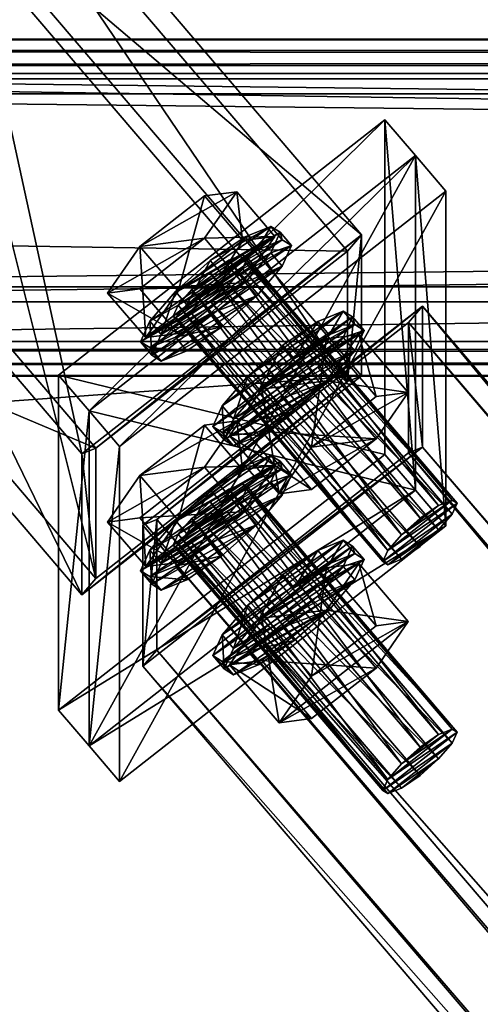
# Model space of a CAD drawing. Header units: millimetres. Extents: x 60485 to 71303, y 100 to 16900.
# Tile 70 of 256: x 60646 to 60723, y 3161 to 3324. Entities that reach past the tile are written whole.
import ezdxf

# ---------------------------------------------------------------- set-up
doc = ezdxf.new("R2010")
doc.units = ezdxf.units.MM
for name, color, linetype in [('13', 7, 'Continuous'), ('3', 7, 'Continuous'), ('9', 7, 'Continuous'), ('99', 7, 'Continuous')]:
    doc.layers.add(name, color=color, linetype=linetype)

msp = doc.modelspace()

# ---------------------------------------------------------------- meshes
at = {"layer": '13', "color": 7}
mesh = msp.add_polyface(dxfattribs=at)
corners = [(60672.55, 3274.76, 3866.15), (60677.92, 3277.79, 3871.26), (60674.82, 3275.68, 3869.5), (60681.01, 3280.52, 3870.98), (60671.72, 3275.28, 3862.13), (60683.28, 3283.15, 3868.72), (60672.55, 3277.1, 3858.5), (60684.11, 3284.97, 3865.09), (60674.82, 3279.73, 3856.24), (60683.28, 3285.49, 3861.07), (60677.92, 3282.46, 3855.96), (60667.19, 3271.73, 3861.05), (60672.55, 3279.44, 3850.85), (60666.22, 3286.84, 3853.11), (60660.86, 3279.13, 3863.31), (60683.28, 3287.83, 3853.42), (60676.94, 3295.23, 3855.68), (60682.31, 3295.92, 3868.44), (60683.28, 3280.81, 3876.37), (60672.55, 3272.42, 3873.8), (60666.22, 3279.82, 3876.07), (60676.94, 3288.21, 3878.63), (60688.64, 3288.52, 3866.18), (60668.21, 3268.82, 3860.15), (60669.76, 3272.23, 3853.35), (60667.86, 3274.45, 3854.03), (60666.31, 3271.04, 3860.83), (60674.01, 3277.16, 3849.12), (60672.11, 3279.38, 3849.8), (60679.82, 3282.29, 3848.59), (60677.92, 3284.51, 3849.27), (60683.72, 3288.46, 3852.58), (60679.82, 3273.52, 3877.28), (60674.01, 3269.56, 3873.97), (60672.11, 3271.78, 3874.64), (60677.92, 3275.74, 3877.96), (60667.86, 3270.07, 3868.38), (60689.87, 3287.96, 3858.16), (60691.42, 3286.99, 3865.71), (60689.87, 3283.58, 3872.51), (60685.62, 3278.65, 3876.74), (60669.76, 3267.84, 3867.7), (60683.72, 3280.87, 3877.42), (60687.97, 3285.8, 3873.19), (60689.52, 3289.21, 3866.39), (60687.97, 3290.18, 3858.84)]
mesh.append_faces([[corners[k] for k in face] for face in [(0, 1, 2, 2), (11, 13, 14, 14), (12, 16, 13, 13), (15, 17, 16, 16), (18, 20, 21, 21), (19, 14, 20, 20), (18, 11, 19, 19), (14, 21, 20, 20), (17, 13, 16, 16), (23, 25, 26, 26), (24, 28, 25, 25), (27, 30, 28, 28), (29, 31, 30, 30), (32, 34, 35, 35), (33, 36, 34, 34), (36, 35, 34, 34)]], dxfattribs={"vtx0": -1, "color": 7})
mesh.append_faces([[corners[k] for k in face] for face in [(1, 0, 3, 3), (3, 4, 5, 5), (21, 13, 17, 17), (40, 41, 32, 32), (35, 36, 42, 42)]], dxfattribs={"vtx0": -1, "vtx1": -1, "color": 7})
mesh.append_faces([[corners[k] for k in face] for face in [(3, 0, 4, 4), (5, 4, 6, 6), (7, 6, 8, 8), (9, 8, 10, 10), (22, 12, 11, 11), (21, 14, 13, 13), (37, 29, 27, 27), (38, 27, 24, 24), (39, 24, 23, 23), (40, 23, 41, 41), (42, 36, 26, 26), (43, 26, 25, 25), (44, 25, 28, 28), (45, 28, 30, 30)]], dxfattribs={"vtx0": -1, "vtx2": -1, "vtx3": -1, "color": 7})
mesh.append_faces([[corners[k] for k in face] for face in [(11, 12, 13, 13), (12, 15, 16, 16), (18, 19, 20, 20), (19, 11, 14, 14), (23, 24, 25, 25), (24, 27, 28, 28), (27, 29, 30, 30), (32, 33, 34, 34)]], dxfattribs={"vtx2": -1, "vtx3": -1, "color": 7})
mesh = msp.add_polyface(dxfattribs=at)
corners = [(60712.75, 3241.76, 3843.52), (60681.01, 3284.57, 3857.73), (60677.92, 3282.46, 3855.96), (60715.84, 3243.87, 3845.28), (60683.28, 3285.49, 3861.07), (60718.11, 3244.78, 3848.62), (60684.11, 3284.97, 3865.09), (60718.94, 3244.26, 3852.65), (60683.28, 3283.15, 3868.72), (60718.11, 3242.45, 3856.27), (60681.01, 3280.52, 3870.98), (60672.55, 3277.1, 3858.5), (60674.82, 3279.73, 3856.24), (60683.28, 3287.83, 3853.42), (60688.64, 3288.52, 3866.18), (60682.31, 3295.92, 3868.44), (60683.28, 3280.81, 3876.37), (60676.94, 3288.21, 3878.63), (60672.55, 3279.44, 3850.85), (60667.19, 3271.73, 3861.05), (60679.82, 3282.29, 3848.59), (60685.62, 3286.24, 3851.9), (60683.72, 3288.46, 3852.58), (60689.87, 3287.96, 3858.16), (60687.97, 3290.18, 3858.84), (60691.42, 3286.99, 3865.71), (60689.52, 3289.21, 3866.39), (60689.87, 3283.58, 3872.51), (60687.97, 3285.8, 3873.19), (60685.62, 3278.65, 3876.74), (60683.72, 3280.87, 3877.42), (60679.82, 3273.52, 3877.28), (60677.92, 3275.74, 3877.96), (60674.01, 3277.16, 3849.12), (60669.76, 3272.23, 3853.35), (60668.21, 3268.82, 3860.15), (60666.31, 3271.04, 3860.83), (60667.86, 3274.45, 3854.03), (60672.11, 3279.38, 3849.8), (60677.92, 3284.51, 3849.27), (60691.85, 3268.23, 3844.29), (60697.65, 3272.18, 3847.6), (60695.75, 3274.4, 3848.28), (60689.95, 3270.45, 3844.97), (60701.9, 3273.9, 3853.87), (60700, 3276.12, 3854.54), (60703.46, 3272.93, 3861.41), (60701.56, 3275.15, 3862.09), (60701.9, 3269.52, 3868.21), (60700, 3271.74, 3868.89), (60679.89, 3260.39, 3849.73), (60684.14, 3265.32, 3845.5)]
mesh.append_faces([[corners[k] for k in face] for face in [(0, 1, 2, 2), (3, 4, 1, 1), (5, 6, 4, 4), (7, 8, 6, 6), (9, 10, 8, 8), (4, 2, 1, 1), (14, 17, 15, 15), (18, 14, 13, 13), (21, 24, 22, 22), (23, 26, 24, 24), (25, 28, 26, 26), (27, 30, 28, 28), (29, 32, 30, 30), (20, 23, 21, 21), (24, 39, 22, 22), (40, 42, 43, 43), (41, 45, 42, 42), (44, 47, 45, 45), (46, 49, 47, 47), (40, 44, 41, 41)]], dxfattribs={"vtx0": -1, "color": 7})
mesh.append_faces([[corners[k] for k in face] for face in [(8, 11, 6, 6), (6, 12, 4, 4), (14, 19, 16, 16), (23, 33, 25, 25), (25, 34, 27, 27), (27, 35, 29, 29), (30, 36, 28, 28), (28, 37, 26, 26), (26, 38, 24, 24), (47, 50, 45, 45), (45, 51, 42, 42)]], dxfattribs={"vtx0": -1, "vtx1": -1, "color": 7})
mesh.append_faces([[corners[k] for k in face] for face in [(13, 14, 15, 15), (14, 16, 17, 17), (20, 21, 22, 22), (21, 23, 24, 24), (23, 25, 26, 26), (25, 27, 28, 28), (27, 29, 30, 30), (29, 31, 32, 32), (40, 41, 42, 42), (41, 44, 45, 45), (44, 46, 47, 47), (46, 48, 49, 49)]], dxfattribs={"vtx2": -1, "vtx3": -1, "color": 7})
mesh = msp.add_polyface(dxfattribs=at)
corners = [(60689.87, 3249.96, 3982.48), (60691.42, 3248.98, 3990.03), (60689.52, 3251.2, 3990.71), (60706.55, 3234.57, 3849.68), (60707.38, 3236.39, 3846.06), (60672.55, 3277.1, 3858.5), (60709.65, 3239.02, 3843.8), (60674.82, 3279.73, 3856.24), (60712.75, 3241.76, 3843.52), (60677.92, 3282.46, 3855.96), (60715.84, 3243.87, 3845.28), (60681.01, 3284.57, 3857.73), (60718.11, 3244.78, 3848.62), (60683.28, 3285.49, 3861.07), (60718.94, 3244.26, 3852.65), (60684.11, 3284.97, 3865.09), (60718.11, 3242.45, 3856.27), (60683.28, 3283.15, 3868.72), (60715.84, 3239.82, 3858.53), (60681.01, 3280.52, 3870.98), (60712.75, 3237.08, 3858.82), (60677.92, 3277.79, 3871.26), (60709.65, 3234.97, 3857.05), (60674.82, 3275.68, 3869.5), (60707.38, 3234.05, 3853.71), (60672.55, 3274.76, 3866.15), (60671.72, 3275.28, 3862.13), (60689.36, 3245.83, 3853.13), (60694.72, 3253.53, 3842.93), (60686.49, 3263.16, 3845.87), (60705.44, 3261.93, 3845.5), (60697.21, 3271.55, 3848.44), (60710.8, 3262.61, 3858.26), (60702.57, 3272.23, 3861.2), (60705.44, 3254.91, 3868.45), (60697.21, 3264.53, 3871.39), (60694.72, 3246.52, 3865.88), (60686.49, 3256.14, 3868.83), (60686.04, 3263.1, 3844.82), (60691.85, 3268.23, 3844.29), (60689.95, 3270.45, 3844.97), (60701.9, 3269.52, 3868.21), (60697.65, 3264.59, 3872.44), (60695.75, 3266.81, 3873.12), (60700, 3271.74, 3868.89), (60691.85, 3259.46, 3872.98), (60689.95, 3261.68, 3873.66), (60684.14, 3257.72, 3870.35), (60701.9, 3273.9, 3853.87), (60703.46, 3272.93, 3861.41), (60681.79, 3258.17, 3849.06), (60680.24, 3254.76, 3855.86), (60681.79, 3253.78, 3863.4), (60679.89, 3256, 3864.08), (60678.34, 3256.98, 3856.53), (60701.56, 3275.15, 3862.09), (60695.75, 3274.4, 3848.28), (60684.14, 3265.32, 3845.5)]
mesh.append_faces([[corners[k] for k in face] for face in [(18, 21, 19, 19), (28, 31, 29, 29), (30, 33, 31, 31), (32, 35, 33, 33), (34, 37, 35, 35), (28, 32, 30, 30), (33, 29, 31, 31), (41, 43, 44, 44), (42, 46, 43, 43), (45, 47, 46, 46), (47, 43, 46, 46), (56, 57, 40, 40)]], dxfattribs={"vtx0": -1, "color": 7})
mesh.append_faces([[corners[k] for k in face] for face in [(32, 28, 34, 34), (35, 29, 33, 33), (48, 38, 49, 49), (49, 50, 41, 41), (41, 51, 42, 42), (42, 52, 45, 45), (43, 53, 44, 44), (44, 54, 55, 55)]], dxfattribs={"vtx0": -1, "vtx1": -1, "color": 7})
mesh.append_faces([[corners[k] for k in face] for face in [(34, 28, 27, 27), (48, 39, 38, 38)]], dxfattribs={"vtx0": -1, "vtx2": -1, "vtx3": -1, "color": 7})
mesh.append_faces([[corners[k] for k in face] for face in [(0, 1, 2, 2), (3, 4, 5, 5), (4, 6, 7, 7), (6, 8, 9, 9), (8, 10, 11, 11), (10, 12, 13, 13), (12, 14, 15, 15), (14, 16, 17, 17), (16, 18, 19, 19), (18, 20, 21, 21), (20, 22, 23, 23), (22, 24, 25, 25), (24, 3, 26, 26), (27, 28, 29, 29), (28, 30, 31, 31), (30, 32, 33, 33), (32, 34, 35, 35), (34, 36, 37, 37), (38, 39, 40, 40), (41, 42, 43, 43), (42, 45, 46, 46)]], dxfattribs={"vtx2": -1, "vtx3": -1, "color": 7})
mesh = msp.add_polyface(dxfattribs=at)
corners = [(60672.55, 3241.43, 3975.17), (60683.28, 3249.82, 3977.74), (60676.94, 3257.22, 3980), (60688.64, 3250.51, 3990.5), (60682.31, 3257.91, 3992.76), (60676.94, 3250.21, 4002.95), (60666.22, 3248.83, 3977.43), (60685.62, 3248.24, 3976.22), (60689.87, 3249.96, 3982.48), (60687.97, 3252.18, 3983.16), (60683.72, 3250.46, 3976.9), (60689.52, 3251.2, 3990.71), (60677.92, 3246.5, 3973.59), (60706.55, 3234.57, 3849.68), (60672.55, 3277.1, 3858.5), (60671.72, 3275.28, 3862.13), (60707.38, 3236.39, 3846.06), (60674.82, 3279.73, 3856.24), (60709.65, 3239.02, 3843.8), (60677.92, 3282.46, 3855.96), (60712.75, 3237.08, 3858.82), (60674.82, 3275.68, 3869.5), (60677.92, 3277.79, 3871.26), (60709.65, 3234.97, 3857.05), (60672.55, 3274.76, 3866.15), (60707.38, 3234.05, 3853.71), (60689.36, 3245.83, 3853.13), (60686.49, 3263.16, 3845.87), (60681.12, 3255.45, 3856.07), (60694.72, 3246.52, 3865.88), (60686.49, 3256.14, 3868.83), (60697.21, 3264.53, 3871.39), (60674.01, 3269.56, 3873.97), (60669.76, 3267.84, 3867.7), (60667.86, 3270.07, 3868.38), (60668.21, 3268.82, 3860.15), (60666.31, 3271.04, 3860.83), (60679.82, 3273.52, 3877.28), (60680.24, 3254.76, 3855.86), (60681.79, 3258.17, 3849.06), (60679.89, 3260.39, 3849.73), (60678.34, 3256.98, 3856.53), (60686.04, 3263.1, 3844.82), (60684.14, 3265.32, 3845.5), (60689.95, 3270.45, 3844.97), (60691.85, 3259.46, 3872.98), (60686.04, 3255.5, 3869.67), (60684.14, 3257.72, 3870.35), (60681.79, 3253.78, 3863.4), (60679.89, 3256, 3864.08), (60703.46, 3272.93, 3861.41), (60701.9, 3269.52, 3868.21), (60697.65, 3264.59, 3872.44), (60695.75, 3266.81, 3873.12), (60700, 3271.74, 3868.89), (60701.56, 3275.15, 3862.09), (60700, 3276.12, 3854.54)]
mesh.append_faces([[corners[k] for k in face] for face in [(1, 4, 2, 2), (3, 5, 4, 4), (4, 6, 2, 2), (7, 9, 10, 10), (8, 11, 9, 9), (9, 12, 10, 10), (13, 14, 15, 15), (16, 17, 14, 14), (18, 19, 17, 17), (20, 21, 22, 22), (23, 24, 21, 21), (25, 15, 24, 24), (26, 27, 28, 28), (29, 28, 30, 30), (28, 31, 30, 30), (33, 36, 34, 34), (37, 33, 32, 32), (38, 40, 41, 41), (39, 43, 40, 40), (42, 44, 43, 43), (46, 49, 47, 47), (48, 41, 49, 49), (45, 48, 46, 46)]], dxfattribs={"vtx0": -1, "color": 7})
mesh.append_faces([[corners[k] for k in face] for face in [(5, 6, 4, 4)]], dxfattribs={"vtx0": -1, "vtx1": -1, "color": 7})
mesh.append_faces([[corners[k] for k in face] for face in [(31, 28, 27, 27), (50, 42, 39, 39), (51, 39, 38, 38), (52, 38, 48, 48), (53, 47, 49, 49), (54, 49, 41, 41), (55, 41, 40, 40), (56, 40, 43, 43)]], dxfattribs={"vtx0": -1, "vtx2": -1, "vtx3": -1, "color": 7})
mesh.append_faces([[corners[k] for k in face] for face in [(0, 1, 2, 2), (1, 3, 4, 4), (7, 8, 9, 9), (29, 26, 28, 28), (32, 33, 34, 34), (33, 35, 36, 36), (38, 39, 40, 40), (39, 42, 43, 43), (45, 46, 47, 47), (46, 48, 49, 49), (48, 38, 41, 41)]], dxfattribs={"vtx2": -1, "vtx3": -1, "color": 7})
mesh = msp.add_polyface(dxfattribs=at)
corners = [(60672.55, 3236.75, 3990.47), (60677.92, 3239.78, 3995.58), (60674.82, 3237.67, 3993.82), (60681.01, 3242.51, 3995.3), (60671.72, 3237.27, 3986.45), (60683.28, 3245.14, 3993.04), (60672.55, 3239.09, 3982.82), (60684.11, 3246.96, 3989.41), (60674.82, 3241.72, 3980.56), (60683.28, 3247.48, 3985.39), (60677.92, 3244.46, 3980.28), (60681.01, 3246.56, 3982.05), (60667.19, 3233.73, 3985.36), (60672.55, 3241.43, 3975.17), (60666.22, 3248.83, 3977.43), (60660.86, 3241.13, 3987.63), (60676.94, 3257.22, 3980), (60688.64, 3250.51, 3990.5), (60683.28, 3242.8, 4000.69), (60676.94, 3250.21, 4002.95), (60672.55, 3234.41, 3998.12), (60666.22, 3241.81, 4000.39), (60683.28, 3249.82, 3977.74), (60669.76, 3234.22, 3977.67), (60674.01, 3239.15, 3973.44), (60672.11, 3241.37, 3974.12), (60679.82, 3244.28, 3972.91), (60677.92, 3246.5, 3973.59), (60685.62, 3248.24, 3976.22), (60683.72, 3250.46, 3976.9), (60689.87, 3245.57, 3996.83), (60685.62, 3240.64, 4001.06), (60683.72, 3242.86, 4001.74), (60679.82, 3235.51, 4001.6), (60677.92, 3237.73, 4002.27), (60689.87, 3249.96, 3982.48), (60691.42, 3248.98, 3990.03), (60668.21, 3230.81, 3984.47), (60667.86, 3232.06, 3992.7), (60666.31, 3233.03, 3985.15), (60687.97, 3247.79, 3997.51), (60667.86, 3236.44, 3978.35), (60689.52, 3251.2, 3990.71), (60687.97, 3252.18, 3983.16)]
mesh.append_faces([[corners[k] for k in face] for face in [(0, 1, 2, 2), (9, 10, 11, 11), (12, 14, 15, 15), (13, 16, 14, 14), (18, 21, 19, 19), (20, 15, 21, 21), (13, 17, 22, 22), (15, 19, 21, 21), (24, 27, 25, 25), (26, 29, 27, 27), (31, 34, 32, 32), (26, 35, 28, 28)]], dxfattribs={"vtx0": -1, "color": 7})
mesh.append_faces([[corners[k] for k in face] for face in [(1, 0, 3, 3), (3, 4, 5, 5), (5, 6, 7, 7), (7, 8, 9, 9), (17, 12, 18, 18), (35, 24, 36, 36), (36, 23, 30, 30), (30, 37, 31, 31), (34, 38, 32, 32), (32, 39, 40, 40), (40, 41, 42, 42), (42, 25, 43, 43)]], dxfattribs={"vtx0": -1, "vtx1": -1, "color": 7})
mesh.append_faces([[corners[k] for k in face] for face in [(3, 0, 4, 4), (5, 4, 6, 6), (7, 6, 8, 8), (9, 8, 10, 10), (17, 13, 12, 12), (19, 15, 14, 14), (35, 26, 24, 24), (36, 24, 23, 23), (40, 39, 41, 41), (42, 41, 25, 25), (43, 25, 27, 27)]], dxfattribs={"vtx0": -1, "vtx2": -1, "vtx3": -1, "color": 7})
mesh.append_faces([[corners[k] for k in face] for face in [(12, 13, 14, 14), (17, 18, 19, 19), (18, 20, 21, 21), (23, 24, 25, 25), (24, 26, 27, 27), (26, 28, 29, 29), (30, 31, 32, 32), (31, 33, 34, 34)]], dxfattribs={"vtx2": -1, "vtx3": -1, "color": 7})
mesh = msp.add_polyface(dxfattribs=at)
corners = [(60712.75, 3203.75, 3967.83), (60681.01, 3246.56, 3982.05), (60677.92, 3244.46, 3980.28), (60715.84, 3205.86, 3969.6), (60683.28, 3247.48, 3985.39), (60718.11, 3206.78, 3972.94), (60684.11, 3246.96, 3989.41), (60718.94, 3206.26, 3976.97), (60683.28, 3245.14, 3993.04), (60718.11, 3204.44, 3980.59), (60681.01, 3242.51, 3995.3), (60715.84, 3201.81, 3982.85), (60677.92, 3239.78, 3995.58), (60705.44, 3223.92, 3969.82), (60710.8, 3224.6, 3982.58), (60702.57, 3234.23, 3985.52), (60697.21, 3233.54, 3972.76), (60697.21, 3226.52, 3995.71), (60686.49, 3225.15, 3970.19), (60691.42, 3248.98, 3990.03), (60689.87, 3245.57, 3996.83), (60687.97, 3247.79, 3997.51), (60689.52, 3251.2, 3990.71), (60683.72, 3242.86, 4001.74), (60686.04, 3225.09, 3969.14), (60691.85, 3230.22, 3968.61), (60689.95, 3232.44, 3969.29), (60697.65, 3234.17, 3971.92), (60695.75, 3236.39, 3972.6), (60701.9, 3235.89, 3978.19), (60700, 3238.11, 3978.86), (60703.46, 3234.92, 3985.73), (60701.56, 3237.14, 3986.41), (60701.9, 3231.51, 3992.53), (60700, 3233.73, 3993.21), (60695.75, 3228.8, 3997.44), (60681.79, 3220.16, 3973.37), (60678.34, 3218.97, 3980.85), (60679.89, 3222.38, 3974.05), (60684.14, 3227.31, 3969.82), (60709.65, 3239.02, 3843.8), (60715.84, 3243.87, 3845.28), (60712.75, 3241.76, 3843.52), (60718.11, 3244.78, 3848.62), (60707.38, 3236.39, 3846.06), (60718.94, 3244.26, 3852.65), (60706.55, 3234.57, 3849.68), (60718.11, 3242.45, 3856.27), (60707.38, 3234.05, 3853.71), (60715.84, 3239.82, 3858.53), (60709.65, 3234.97, 3857.05), (60712.75, 3237.08, 3858.82), (60705.44, 3254.91, 3868.45), (60689.36, 3245.83, 3853.13), (60694.72, 3246.52, 3865.88)]
mesh.append_faces([[corners[k] for k in face] for face in [(0, 1, 2, 2), (3, 4, 1, 1), (5, 6, 4, 4), (7, 8, 6, 6), (9, 10, 8, 8), (11, 12, 10, 10), (13, 15, 16, 16), (14, 17, 15, 15), (15, 18, 16, 16), (19, 21, 22, 22), (20, 23, 21, 21), (25, 28, 26, 26), (27, 30, 28, 28), (29, 32, 30, 30), (31, 34, 32, 32), (33, 35, 34, 34), (25, 29, 27, 27), (28, 39, 26, 26), (40, 41, 42, 42), (49, 50, 51, 51), (52, 53, 54, 54)]], dxfattribs={"vtx0": -1, "color": 7})
mesh.append_faces([[corners[k] for k in face] for face in [(17, 18, 15, 15), (29, 24, 31, 31), (31, 36, 33, 33), (34, 37, 32, 32), (32, 38, 30, 30), (30, 39, 28, 28), (41, 40, 43, 43), (43, 44, 45, 45), (45, 46, 47, 47), (47, 48, 49, 49)]], dxfattribs={"vtx0": -1, "vtx1": -1, "color": 7})
mesh.append_faces([[corners[k] for k in face] for face in [(29, 25, 24, 24), (43, 40, 44, 44), (45, 44, 46, 46), (47, 46, 48, 48), (49, 48, 50, 50)]], dxfattribs={"vtx0": -1, "vtx2": -1, "vtx3": -1, "color": 7})
mesh.append_faces([[corners[k] for k in face] for face in [(13, 14, 15, 15), (19, 20, 21, 21), (24, 25, 26, 26), (25, 27, 28, 28), (27, 29, 30, 30), (29, 31, 32, 32), (31, 33, 34, 34)]], dxfattribs={"vtx2": -1, "vtx3": -1, "color": 7})
mesh = msp.add_polyface(dxfattribs=at)
corners = [(60706.55, 3196.57, 3974), (60707.38, 3198.38, 3970.38), (60672.55, 3239.09, 3982.82), (60709.65, 3201.01, 3968.12), (60674.82, 3241.72, 3980.56), (60712.75, 3203.75, 3967.83), (60677.92, 3244.46, 3980.28), (60715.84, 3205.86, 3969.6), (60681.01, 3246.56, 3982.05), (60718.11, 3206.78, 3972.94), (60683.28, 3247.48, 3985.39), (60718.94, 3206.26, 3976.97), (60684.11, 3246.96, 3989.41), (60718.11, 3204.44, 3980.59), (60683.28, 3245.14, 3993.04), (60715.84, 3201.81, 3982.85), (60681.01, 3242.51, 3995.3), (60712.75, 3199.07, 3983.14), (60677.92, 3239.78, 3995.58), (60709.65, 3196.96, 3981.37), (60674.82, 3237.67, 3993.82), (60707.38, 3196.05, 3978.03), (60672.55, 3236.75, 3990.47), (60671.72, 3237.27, 3986.45), (60689.36, 3207.82, 3977.45), (60694.72, 3215.53, 3967.25), (60686.49, 3225.15, 3970.19), (60705.44, 3223.92, 3969.82), (60697.21, 3233.54, 3972.76), (60710.8, 3224.6, 3982.58), (60705.44, 3216.9, 3992.77), (60697.21, 3226.52, 3995.71), (60694.72, 3208.51, 3990.2), (60686.49, 3218.13, 3993.15), (60681.12, 3217.44, 3980.39), (60701.9, 3231.51, 3992.53), (60697.65, 3226.58, 3996.76), (60695.75, 3228.8, 3997.44), (60691.85, 3221.45, 3997.3), (60689.95, 3223.67, 3997.98), (60684.14, 3219.71, 3994.67), (60703.46, 3234.92, 3985.73), (60686.04, 3225.09, 3969.14), (60681.79, 3220.16, 3973.37), (60680.24, 3216.75, 3980.17), (60681.79, 3215.77, 3987.72), (60679.89, 3217.99, 3988.4), (60700, 3233.73, 3993.21)]
mesh.append_faces([[corners[k] for k in face] for face in [(3, 7, 5, 5), (15, 19, 17, 17), (25, 28, 26, 26), (30, 33, 31, 31), (25, 29, 27, 27), (30, 24, 32, 32), (34, 31, 33, 33), (36, 39, 37, 37), (38, 40, 39, 39), (40, 37, 39, 39)]], dxfattribs={"vtx0": -1, "color": 7})
mesh.append_faces([[corners[k] for k in face] for face in [(7, 3, 9, 9), (9, 1, 11, 11), (11, 0, 13, 13), (13, 21, 15, 15), (29, 24, 30, 30), (35, 44, 36, 36), (36, 45, 38, 38), (37, 46, 47, 47)]], dxfattribs={"vtx0": -1, "vtx1": -1, "color": 7})
mesh.append_faces([[corners[k] for k in face] for face in [(9, 3, 1, 1), (11, 1, 0, 0), (13, 0, 21, 21), (15, 21, 19, 19), (29, 25, 24, 24), (31, 34, 26, 26), (41, 42, 43, 43)]], dxfattribs={"vtx0": -1, "vtx2": -1, "vtx3": -1, "color": 7})
mesh.append_faces([[corners[k] for k in face] for face in [(0, 1, 2, 2), (1, 3, 4, 4), (3, 5, 6, 6), (5, 7, 8, 8), (7, 9, 10, 10), (9, 11, 12, 12), (11, 13, 14, 14), (13, 15, 16, 16), (15, 17, 18, 18), (17, 19, 20, 20), (19, 21, 22, 22), (21, 0, 23, 23), (24, 25, 26, 26), (25, 27, 28, 28), (29, 30, 31, 31), (30, 32, 33, 33), (35, 36, 37, 37), (36, 38, 39, 39)]], dxfattribs={"vtx2": -1, "vtx3": -1, "color": 7})
mesh = msp.add_polyface(dxfattribs=at)
corners = [(60706.55, 3196.57, 3974), (60672.55, 3239.09, 3982.82), (60671.72, 3237.27, 3986.45), (60707.38, 3198.38, 3970.38), (60674.82, 3241.72, 3980.56), (60709.65, 3201.01, 3968.12), (60677.92, 3244.46, 3980.28), (60712.75, 3199.07, 3983.14), (60674.82, 3237.67, 3993.82), (60677.92, 3239.78, 3995.58), (60709.65, 3196.96, 3981.37), (60672.55, 3236.75, 3990.47), (60707.38, 3196.05, 3978.03), (60672.55, 3234.41, 3998.12), (60667.19, 3233.73, 3985.36), (60660.86, 3241.13, 3987.63), (60683.28, 3242.8, 4000.69), (60689.36, 3207.82, 3977.45), (60686.49, 3225.15, 3970.19), (60681.12, 3217.44, 3980.39), (60694.72, 3208.51, 3990.2), (60686.49, 3218.13, 3993.15), (60668.21, 3230.81, 3984.47), (60669.76, 3234.22, 3977.67), (60667.86, 3236.44, 3978.35), (60666.31, 3233.03, 3985.15), (60672.11, 3241.37, 3974.12), (60679.82, 3235.51, 4001.6), (60674.01, 3231.56, 3998.29), (60672.11, 3233.78, 3998.96), (60677.92, 3237.73, 4002.27), (60669.76, 3229.84, 3992.02), (60667.86, 3232.06, 3992.7), (60689.87, 3245.57, 3996.83), (60685.62, 3240.64, 4001.06), (60683.72, 3242.86, 4001.74), (60680.24, 3216.75, 3980.17), (60681.79, 3220.16, 3973.37), (60679.89, 3222.38, 3974.05), (60678.34, 3218.97, 3980.85), (60686.04, 3225.09, 3969.14), (60684.14, 3227.31, 3969.82), (60689.95, 3232.44, 3969.29), (60691.85, 3221.45, 3997.3), (60686.04, 3217.49, 3993.99), (60684.14, 3219.71, 3994.67), (60681.79, 3215.77, 3987.72), (60679.89, 3217.99, 3988.4), (60701.9, 3231.51, 3992.53), (60697.65, 3226.58, 3996.76), (60695.75, 3228.8, 3997.44), (60700, 3233.73, 3993.21), (60701.56, 3237.14, 3986.41), (60700, 3238.11, 3978.86)]
mesh.append_faces([[corners[k] for k in face] for face in [(0, 1, 2, 2), (3, 4, 1, 1), (5, 6, 4, 4), (7, 8, 9, 9), (10, 11, 8, 8), (12, 2, 11, 11), (16, 14, 13, 13), (17, 18, 19, 19), (20, 19, 21, 21), (22, 24, 25, 25), (23, 26, 24, 24), (27, 29, 30, 30), (28, 32, 29, 29), (31, 25, 32, 32), (27, 31, 28, 28), (32, 30, 29, 29), (36, 38, 39, 39), (37, 41, 38, 38), (40, 42, 41, 41), (44, 47, 45, 45), (46, 39, 47, 47), (43, 46, 44, 44)]], dxfattribs={"vtx0": -1, "color": 7})
mesh.append_faces([[corners[k] for k in face] for face in [(34, 31, 27, 27)]], dxfattribs={"vtx0": -1, "vtx1": -1, "color": 7})
mesh.append_faces([[corners[k] for k in face] for face in [(33, 23, 22, 22), (34, 22, 31, 31), (35, 32, 25, 25), (48, 37, 36, 36), (49, 36, 46, 46), (50, 45, 47, 47), (51, 47, 39, 39), (52, 39, 38, 38), (53, 38, 41, 41)]], dxfattribs={"vtx0": -1, "vtx2": -1, "vtx3": -1, "color": 7})
mesh.append_faces([[corners[k] for k in face] for face in [(13, 14, 15, 15), (20, 17, 19, 19), (22, 23, 24, 24), (27, 28, 29, 29), (28, 31, 32, 32), (31, 22, 25, 25), (36, 37, 38, 38), (37, 40, 41, 41), (43, 44, 45, 45), (44, 46, 47, 47), (46, 36, 39, 39)]], dxfattribs={"vtx2": -1, "vtx3": -1, "color": 7})
at = {"layer": '3', "color": 91}
mesh = msp.add_polyface(dxfattribs=at)
corners = [(60700.71, 3286.07, 3894.71), (60658.92, 3253.37, 3884.71), (60630, 3287.16, 3895.04), (60630, 3368.71, 3919.97), (60658.92, 3231.73, 3955.48), (60630, 3265.53, 3965.81), (60700.71, 3264.43, 3965.47), (60630, 3347.07, 3990.74), (60703.03, 3288.76, 3892.39), (60703.03, 3265.37, 3968.9), (60630, 3350.73, 3994.99), (60630, 3374.12, 3918.49), (60656.6, 3229.04, 3957.79), (60630, 3260.12, 3967.29), (60656.6, 3252.43, 3881.28), (60630, 3283.51, 3890.79)]
mesh.append_faces([[corners[k] for k in face] for face in [(0, 2, 3, 3), (1, 5, 2, 2), (4, 7, 5, 5), (6, 3, 7, 7), (8, 10, 11, 11), (9, 13, 10, 10), (12, 15, 13, 13), (14, 11, 15, 15)]], dxfattribs={"vtx0": -1, "color": 91})
mesh.append_faces([[corners[k] for k in face] for face in [(9, 6, 12, 12), (6, 8, 0, 0), (0, 8, 1, 1), (12, 4, 14, 14), (4, 12, 6, 6), (14, 1, 8, 8), (11, 3, 15, 15), (3, 10, 7, 7), (7, 10, 5, 5), (15, 2, 13, 13), (2, 15, 3, 3), (13, 5, 10, 10)]], dxfattribs={"vtx0": -1, "vtx1": -1, "color": 91})
mesh.append_faces([[corners[k] for k in face] for face in [(6, 9, 8, 8), (14, 4, 1, 1), (3, 11, 10, 10), (13, 2, 5, 5)]], dxfattribs={"vtx0": -1, "vtx2": -1, "vtx3": -1, "color": 91})
mesh.append_faces([[corners[k] for k in face] for face in [(0, 1, 2, 2), (1, 4, 5, 5), (4, 6, 7, 7), (6, 0, 3, 3), (8, 9, 10, 10), (9, 12, 13, 13), (12, 14, 15, 15), (14, 8, 11, 11)]], dxfattribs={"vtx2": -1, "vtx3": -1, "color": 91})
mesh = msp.add_polyface(dxfattribs=at)
corners = [(63130.95, 445.87, 3026.37), (63089.16, 413.17, 3016.38), (60669.05, 3241.53, 3881.09), (60710.84, 3274.23, 3891.09), (63089.16, 391.54, 3087.14), (60669.05, 3219.89, 3951.86), (63130.95, 424.24, 3097.14), (60710.84, 3252.59, 3961.85), (63133.27, 448.57, 3024.06), (63133.27, 425.18, 3100.57), (60713.17, 3253.53, 3965.28), (60713.17, 3276.92, 3888.77), (63086.83, 388.84, 3089.46), (60666.73, 3217.2, 3954.17), (63086.83, 412.23, 3012.95), (60666.73, 3240.59, 3877.66)]
mesh.append_faces([[corners[k] for k in face] for face in [(0, 2, 3, 3), (1, 5, 2, 2), (4, 7, 5, 5), (6, 3, 7, 7), (8, 10, 11, 11), (9, 13, 10, 10), (12, 15, 13, 13), (14, 11, 15, 15)]], dxfattribs={"vtx0": -1, "color": 91})
mesh.append_faces([[corners[k] for k in face] for face in [(9, 6, 12, 12), (6, 8, 0, 0), (0, 8, 1, 1), (12, 4, 14, 14), (4, 12, 6, 6), (14, 1, 8, 8), (3, 10, 7, 7), (7, 10, 5, 5), (15, 2, 13, 13)]], dxfattribs={"vtx0": -1, "vtx1": -1, "color": 91})
mesh.append_faces([[corners[k] for k in face] for face in [(6, 9, 8, 8), (14, 4, 1, 1), (11, 3, 2, 2), (3, 11, 10, 10), (5, 10, 13, 13), (2, 15, 11, 11), (13, 2, 5, 5)]], dxfattribs={"vtx0": -1, "vtx2": -1, "vtx3": -1, "color": 91})
mesh.append_faces([[corners[k] for k in face] for face in [(0, 1, 2, 2), (1, 4, 5, 5), (4, 6, 7, 7), (6, 0, 3, 3), (8, 9, 10, 10), (9, 12, 13, 13), (12, 14, 15, 15), (14, 8, 11, 11)]], dxfattribs={"vtx2": -1, "vtx3": -1, "color": 91})
at = {"layer": '9', "color": 243}
mesh = msp.add_polyface(dxfattribs=at)
corners = [(63500, 3269.73, 3975.54), (63500, 3314.68, 3989.29), (60500, 3314.68, 3989.29), (60500, 3269.73, 3975.54), (63500, 3280.16, 4102.13), (60500, 3280.16, 4102.13), (63500, 3315.54, 4112.95), (60500, 3315.54, 4112.95), (63500, 3319.35, 4100.52), (60500, 3319.35, 4100.52), (63500, 3321.26, 4101.11), (60500, 3321.26, 4101.11), (63500, 3316.87, 4115.45), (60500, 3316.87, 4115.45), (63500, 3277.66, 4103.46), (60500, 3277.66, 4103.46), (63500, 3312.18, 3990.62), (60500, 3312.18, 3990.62), (63500, 3271.06, 3978.04), (60500, 3271.06, 3978.04), (63500, 3267.26, 3990.47), (60500, 3267.26, 3990.47), (63500, 3265.34, 3989.89), (60500, 3265.34, 3989.89)]
mesh.append_faces([[corners[k] for k in face] for face in [(0, 2, 3, 3), (1, 5, 2, 2), (4, 7, 5, 5), (6, 9, 7, 7), (8, 11, 9, 9), (10, 13, 11, 11), (12, 15, 13, 13), (14, 17, 15, 15), (16, 19, 17, 17), (18, 21, 19, 19), (20, 23, 21, 21), (22, 3, 23, 23), (8, 12, 10, 10), (20, 0, 22, 22), (11, 7, 9, 9)]], dxfattribs={"vtx0": -1, "color": 243})
mesh.append_faces([[corners[k] for k in face] for face in [(12, 6, 14, 14), (14, 1, 16, 16), (16, 0, 18, 18), (18, 0, 20, 20), (3, 19, 23, 23), (19, 2, 17, 17), (17, 2, 15, 15), (15, 5, 13, 13), (13, 7, 11, 11)]], dxfattribs={"vtx0": -1, "vtx1": -1, "color": 243})
mesh.append_faces([[corners[k] for k in face] for face in [(12, 8, 6, 6), (14, 6, 4, 4), (14, 4, 1, 1), (16, 1, 0, 0), (19, 3, 2, 2), (15, 2, 5, 5), (13, 5, 7, 7)]], dxfattribs={"vtx0": -1, "vtx2": -1, "vtx3": -1, "color": 243})
mesh.append_faces([[corners[k] for k in face] for face in [(21, 23, 19, 19)]], dxfattribs={"vtx1": -1, "color": 243})
mesh.append_faces([[corners[k] for k in face] for face in [(0, 1, 2, 2), (1, 4, 5, 5), (4, 6, 7, 7), (6, 8, 9, 9), (8, 10, 11, 11), (10, 12, 13, 13), (12, 14, 15, 15), (14, 16, 17, 17), (16, 18, 19, 19), (18, 20, 21, 21), (20, 22, 23, 23), (22, 0, 3, 3)]], dxfattribs={"vtx2": -1, "vtx3": -1, "color": 243})
at = {"layer": '99', "color": 7}
mesh = msp.add_polyface(dxfattribs=at)
corners = [(60657.79, 3204.01, 4007.65), (60711.97, 3246.4, 4020.61), (60711.97, 3301.95, 3838.91), (60657.79, 3259.56, 3825.95), (60706.9, 3252.32, 4022.42), (60706.9, 3307.87, 3840.72), (60652.73, 3209.93, 4009.46), (60652.73, 3265.48, 3827.76)]
mesh.append_faces([[corners[k] for k in face] for face in [(0, 2, 3, 3), (1, 5, 2, 2), (4, 7, 5, 5), (6, 3, 7, 7), (1, 6, 4, 4), (3, 5, 7, 7)]], dxfattribs={"vtx0": -1, "color": 7})
mesh.append_faces([[corners[k] for k in face] for face in [(0, 1, 2, 2), (1, 4, 5, 5), (4, 6, 7, 7), (6, 0, 3, 3), (1, 0, 6, 6), (3, 2, 5, 5)]], dxfattribs={"vtx2": -1, "vtx3": -1, "color": 7})
mesh = msp.add_polyface(dxfattribs=at)
corners = [(60662.86, 3198.09, 4005.84), (60717.04, 3240.48, 4018.8), (60717.04, 3296.03, 3837.1), (60662.86, 3253.64, 3824.14), (60711.97, 3246.4, 4020.61), (60711.97, 3301.95, 3838.91), (60657.79, 3204.01, 4007.65), (60657.79, 3259.56, 3825.95)]
mesh.append_faces([[corners[k] for k in face] for face in [(0, 2, 3, 3), (1, 5, 2, 2), (4, 7, 5, 5), (6, 3, 7, 7), (1, 6, 4, 4), (3, 5, 7, 7)]], dxfattribs={"vtx0": -1, "color": 7})
mesh.append_faces([[corners[k] for k in face] for face in [(0, 1, 2, 2), (1, 4, 5, 5), (4, 6, 7, 7), (6, 0, 3, 3), (1, 0, 6, 6), (3, 2, 5, 5)]], dxfattribs={"vtx2": -1, "vtx3": -1, "color": 7})

doc.saveas('drawing.dxf')
